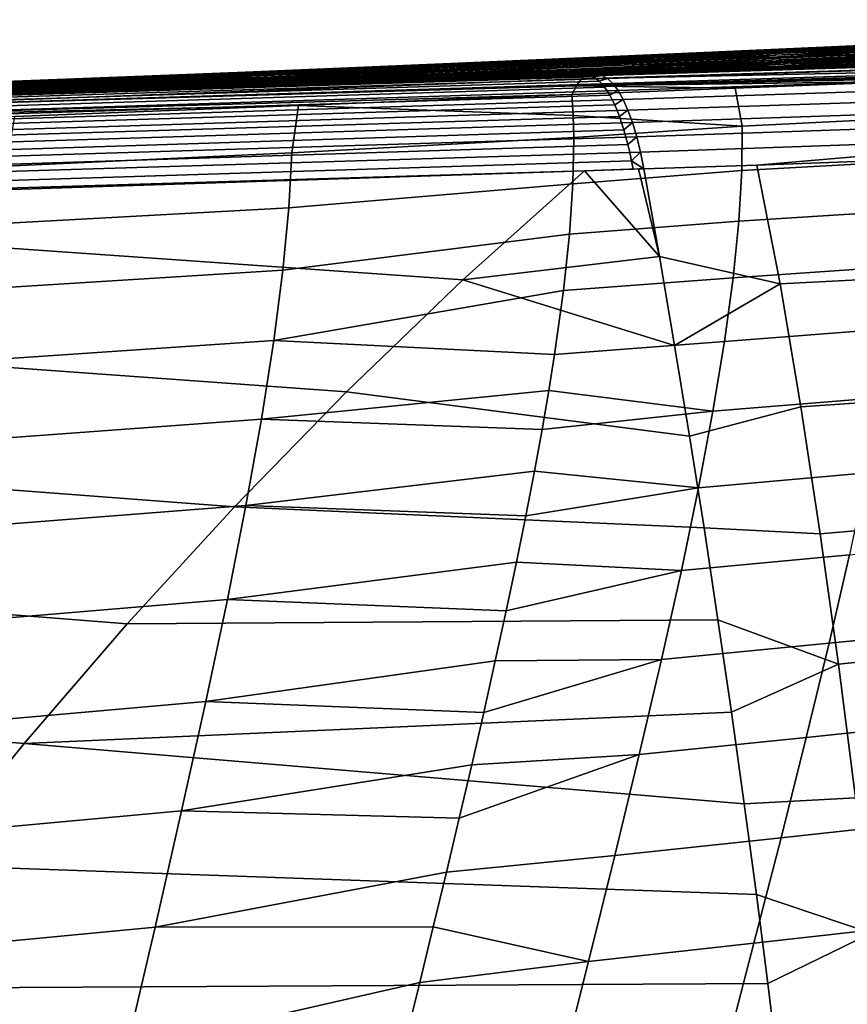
# Model space of a CAD drawing. Header units: metres. Extents: x -365 to 28, y -28 to 28.
# Tile 167 of 256: x -44.5 to -40.17, y 16.65 to 21.8. Entities that reach past the tile are written whole.
import ezdxf

# ---------------------------------------------------------------- set-up
doc = ezdxf.new("R2010")
doc.units = ezdxf.units.M
doc.layers.add('solid_24_501_103_XXX', color=7, linetype='CONTINUOUS')

msp = doc.modelspace()

# ---------------------------------------------------------------- linework, layer by layer
at = {"layer": 'solid_24_501_103_XXX'}
for points in [[(-37.945389, 21.754854, 81.061844), (-40.696732, 21.633905, 81.930153), (-40.454063, 21.646767, 82.268456), (-37.72049, 21.770609, 81.407784)], [(-37.72049, 21.770609, 81.407784), (-40.454063, 21.646767, 82.268456), (-40.20385, 21.658726, 82.598961), (-37.489162, 21.785065, 81.747131)], [(-37.489162, 21.785065, 81.747131), (-40.20385, 21.658726, 82.598961), (-39.947369, 21.66975, 82.922035), (-37.25259, 21.798191, 82.080116)], [(-38.568962, 21.700302, 79.979652), (-41.366043, 21.590427, 80.862152), (-41.15416, 21.605677, 81.227585), (-38.370991, 21.719637, 80.348198)], [(-38.872311, 21.704891, 84.153763), (-41.173306, 21.590488, 85.233444), (-40.859306, 21.597651, 85.516319), (-38.589828, 21.712038, 84.452057)], [(-38.370991, 21.719637, 80.348198), (-41.15416, 21.605677, 81.227585), (-40.930534, 21.620193, 81.583443), (-38.162632, 21.737846, 80.708839)], [(-38.162632, 21.737846, 80.708839), (-40.930534, 21.620193, 81.583443), (-40.696732, 21.633905, 81.930153), (-37.945389, 21.754854, 81.061844)], [(-38.589828, 21.712038, 84.452057), (-40.859306, 21.597651, 85.516319), (-40.537918, 21.604731, 85.797607), (-38.30109, 21.718809, 84.74826)], [(-38.30109, 21.718809, 84.74826), (-40.537918, 21.604731, 85.797607), (-40.209885, 21.611776, 86.077728), (-38.005783, 21.72534, 85.043175)], [(-38.005783, 21.72534, 85.043175), (-40.209885, 21.611776, 86.077728), (-39.876987, 21.618788, 86.356705), (-37.704571, 21.731709, 85.337181)], [(-40.20385, 21.658726, 82.598961), (-42.92046, 21.54026, 83.448463), (-42.644077, 21.549952, 83.762115), (-39.947369, 21.66975, 82.922035)], [(-39.947369, 21.66975, 82.922035), (-42.644077, 21.549952, 83.762115), (-42.361748, 21.559031, 84.067719), (-39.685875, 21.679802, 83.237991)], [(-39.685875, 21.679802, 83.237991), (-42.361748, 21.559031, 84.067719), (-42.074043, 21.567518, 84.366226), (-39.419926, 21.688913, 83.547661)], [(-39.419926, 21.688913, 83.547661), (-42.074043, 21.567518, 84.366226), (-41.780342, 21.575521, 84.659302), (-39.148891, 21.697227, 83.85257)], [(-39.148891, 21.697227, 83.85257), (-41.780342, 21.575521, 84.659302), (-41.480209, 21.583145, 84.948067), (-38.872311, 21.704891, 84.153763)], [(-38.923946, 21.659016, 79.222656), (-41.744202, 21.558386, 80.106682), (-41.563438, 21.574612, 80.488266), (-38.753918, 21.680037, 79.604286)], [(-41.565754, 21.488689, 78.869766), (-41.539211, 21.516209, 78.959671), (-36.437111, 21.674408, 77.377258), (-36.462391, 21.647163, 77.292892)], [(-38.753918, 21.680037, 79.604286), (-41.563438, 21.574612, 80.488266), (-41.366043, 21.590427, 80.862152), (-38.568962, 21.700302, 79.979652)], [(-41.539211, 21.516209, 78.959671), (-41.511745, 21.534454, 79.051628), (-36.410957, 21.69343, 77.463593), (-36.437111, 21.674408, 77.377258)], [(-41.511745, 21.534454, 79.051628), (-41.483616, 21.543245, 79.144783), (-36.384163, 21.704067, 77.551155), (-36.410957, 21.69343, 77.463593)], [(-39.20829, 21.615467, 78.437836), (-36.384163, 21.704067, 77.551155), (-41.483616, 21.543245, 79.144783)], [(-38.872311, 21.704891, 84.153763), (-41.480209, 21.583145, 84.948067), (-41.173306, 21.590488, 85.233444)], [(-38.20253, 21.653242, 87.734062), (-40.187286, 21.564045, 88.652336), (-39.837696, 21.572191, 88.911674), (-37.875656, 21.660086, 88.007278)], [(-41.15416, 21.605677, 81.227585), (-43.939159, 21.496231, 82.102837), (-43.700298, 21.507936, 82.454315), (-40.930534, 21.620193, 81.583443)], [(-40.930534, 21.620193, 81.583443), (-43.700298, 21.507936, 82.454315), (-43.449955, 21.519209, 82.795174), (-40.696732, 21.633905, 81.930153)], [(-40.696732, 21.633905, 81.930153), (-43.449955, 21.519209, 82.795174), (-43.189541, 21.529999, 83.126305), (-40.454063, 21.646767, 82.268456)], [(-40.454063, 21.646767, 82.268456), (-43.189541, 21.529999, 83.126305), (-42.92046, 21.54026, 83.448463), (-40.20385, 21.658726, 82.598961)], [(-38.21714, 21.606554, 92.710136), (-42.99255, 21.467546, 94.276855), (-42.889473, 21.470598, 94.382942), (-37.974815, 21.61438, 92.990654)], [(-37.974815, 21.61438, 92.990654), (-42.889473, 21.470598, 94.382942), (-42.790367, 21.47353, 94.488594)], [(-37.974815, 21.61438, 92.990654), (-42.790367, 21.47353, 94.488594), (-42.709896, 21.475906, 94.577225), (-37.75634, 21.621559, 93.263153)], [(-40.537918, 21.604731, 85.797607), (-42.716667, 21.506182, 86.821304), (-42.356289, 21.514482, 87.086662), (-40.209885, 21.611776, 86.077728)], [(-37.75634, 21.621559, 93.263153), (-42.709896, 21.475906, 94.577225), (-42.694778, 21.476353, 94.594177)], [(-37.75634, 21.621559, 93.263153), (-42.694778, 21.476353, 94.594177), (-42.602783, 21.479069, 94.699493)], [(-37.75634, 21.621559, 93.263153), (-42.602783, 21.479069, 94.699493), (-42.514229, 21.481678, 94.804642)], [(-37.75634, 21.621559, 93.263153), (-42.514229, 21.481678, 94.804642), (-42.428871, 21.48419, 94.909828), (-37.558411, 21.628174, 93.5298)], [(-37.558411, 21.628174, 93.5298), (-42.428871, 21.48419, 94.909828), (-42.346813, 21.486601, 95.014793)], [(-40.209885, 21.611776, 86.077728), (-42.356289, 21.514482, 87.086662), (-41.992466, 21.522812, 87.350647), (-39.876987, 21.618788, 86.356705)], [(-37.558411, 21.628174, 93.5298), (-42.346813, 21.486601, 95.014793), (-42.267883, 21.488918, 95.119621), (-37.378719, 21.634275, 93.791946)], [(-37.378719, 21.634275, 93.791946), (-42.267883, 21.488918, 95.119621), (-42.191917, 21.491144, 95.224472)], [(-37.378719, 21.634275, 93.791946), (-42.191917, 21.491144, 95.224472), (-42.119003, 21.493277, 95.329102)], [(-37.378719, 21.634275, 93.791946), (-42.119003, 21.493277, 95.329102), (-42.049, 21.495319, 95.433594), (-37.215614, 21.639906, 94.050232)], [(-41.483616, 21.543245, 79.144783), (-42.063526, 21.524801, 79.324371), (-41.907337, 21.541857, 79.717194), (-39.07811, 21.637365, 78.834511)], [(-37.215614, 21.639906, 94.050232), (-42.049, 21.495319, 95.433594), (-41.981815, 21.497276, 95.538017)], [(-39.876987, 21.618788, 86.356705), (-41.992466, 21.522812, 87.350647), (-41.627201, 21.531141, 87.613274), (-39.541058, 21.625761, 86.634499)], [(-37.215614, 21.639906, 94.050232), (-41.981815, 21.497276, 95.538017), (-41.917503, 21.499146, 95.642189), (-37.067669, 21.645094, 94.305481)], [(-37.067669, 21.645094, 94.305481), (-41.917503, 21.499146, 95.642189), (-41.85593, 21.500931, 95.746216)], [(-39.07811, 21.637365, 78.834511), (-41.907337, 21.541857, 79.717194), (-41.744202, 21.558386, 80.106682), (-38.923946, 21.659016, 79.222656)], [(-37.067669, 21.645094, 94.305481), (-41.85593, 21.500931, 95.746216), (-41.797024, 21.502636, 95.850151)], [(-37.067669, 21.645094, 94.305481), (-41.797024, 21.502636, 95.850151), (-41.740822, 21.504257, 95.953842), (-36.933517, 21.649878, 94.559021)], [(-36.933517, 21.649878, 94.559021), (-41.740822, 21.504257, 95.953842), (-41.687222, 21.505798, 96.057419)], [(-36.933517, 21.649878, 94.559021), (-41.687222, 21.505798, 96.057419), (-41.636124, 21.507263, 96.160965), (-36.812202, 21.654282, 94.812119)], [(-39.096447, 21.585556, 95.697479), (-36.812202, 21.654282, 94.812119), (-41.636124, 21.507263, 96.160965), (-41.587498, 21.508652, 96.264404)], [(-39.541058, 21.625761, 86.634499), (-41.627201, 21.531141, 87.613274), (-41.262489, 21.539442, 87.874535), (-39.203922, 21.632694, 86.911102)], [(-36.462391, 21.647163, 77.292892), (-36.486652, 21.61183, 77.211014), (-37.25449, 21.580849, 77.433327), (-41.565754, 21.488689, 78.869766)], [(-39.07811, 21.637365, 78.834511), (-39.20829, 21.615467, 78.437836), (-41.483616, 21.543245, 79.144783)], [(-39.203922, 21.632694, 86.911102), (-41.262489, 21.539442, 87.874535), (-40.900265, 21.547689, 88.134468), (-38.867413, 21.63958, 87.186493)], [(-38.867413, 21.63958, 87.186493), (-40.900265, 21.547689, 88.134468), (-40.541668, 21.555885, 88.393501), (-38.533283, 21.646421, 87.460678)], [(-38.533283, 21.646421, 87.460678), (-40.541668, 21.555885, 88.393501), (-40.187286, 21.564045, 88.652336), (-38.20253, 21.653242, 87.734062)], [(-38.497665, 21.605013, 89.963425), (-40.36937, 21.54261, 90.769234), (-40.128185, 21.549337, 90.955475), (-38.178036, 21.613422, 90.233742)], [(-42.644077, 21.549952, 83.762115), (-45.342804, 21.439688, 84.601387), (-45.039577, 21.448505, 84.89711), (-42.361748, 21.559031, 84.067719)], [(-42.361748, 21.559031, 84.067719), (-45.039577, 21.448505, 84.89711), (-44.730061, 21.457037, 85.184944), (-42.074043, 21.567518, 84.366226)], [(-39.901398, 21.555744, 91.135933), (-45.021652, 21.407093, 92.681595), (-44.827984, 21.412882, 92.806641), (-39.687393, 21.561872, 91.311462)], [(-39.687393, 21.561872, 91.311462), (-44.827984, 21.412882, 92.806641), (-44.64357, 21.41839, 92.929565), (-39.486359, 21.567707, 91.481415)], [(-41.907337, 21.541857, 79.717194), (-44.738132, 21.447102, 80.594299), (-44.566113, 21.459482, 80.985474), (-41.744202, 21.558386, 80.106682)], [(-42.074043, 21.567518, 84.366226), (-44.730061, 21.457037, 85.184944), (-44.413635, 21.465361, 85.46666), (-41.780342, 21.575521, 84.659302)], [(-39.486359, 21.567707, 91.481415), (-44.64357, 21.41839, 92.929565), (-44.576874, 21.420382, 92.975021)], [(-39.486359, 21.567707, 91.481415), (-44.576874, 21.420382, 92.975021), (-44.467804, 21.423639, 93.050552), (-39.29652, 21.573294, 91.64679)], [(-41.744202, 21.558386, 80.106682), (-44.566113, 21.459482, 80.985474), (-44.374683, 21.471863, 81.367363), (-41.563438, 21.574612, 80.488266)], [(-39.29652, 21.573294, 91.64679), (-44.467804, 21.423639, 93.050552), (-44.300831, 21.428623, 93.169212)], [(-41.780342, 21.575521, 84.659302), (-44.413635, 21.465361, 85.46666), (-44.089886, 21.473545, 85.743477), (-41.480209, 21.583145, 84.948067)], [(-41.563438, 21.574612, 80.488266), (-44.374683, 21.471863, 81.367363), (-44.164913, 21.484159, 81.740135), (-41.366043, 21.590427, 80.862152)], [(-39.29652, 21.573294, 91.64679), (-44.300831, 21.428623, 93.169212), (-44.141499, 21.433376, 93.286148), (-39.116234, 21.578672, 91.808617)], [(-41.366043, 21.590427, 80.862152), (-44.164913, 21.484159, 81.740135), (-43.939159, 21.496231, 82.102837), (-41.15416, 21.605677, 81.227585)], [(-39.116234, 21.578672, 91.808617), (-44.141499, 21.433376, 93.286148), (-43.98946, 21.43791, 93.401436), (-38.946228, 21.583809, 91.966019)], [(-41.480209, 21.583145, 84.948067), (-44.089886, 21.473545, 85.743477), (-43.758495, 21.481659, 86.016403)], [(-38.946228, 21.583809, 91.966019), (-43.98946, 21.43791, 93.401436), (-43.844913, 21.442217, 93.514725), (-38.784874, 21.588741, 92.12027)], [(-38.784874, 21.588741, 92.12027), (-43.844913, 21.442217, 93.514725), (-43.706623, 21.446337, 93.626785), (-38.631409, 21.593487, 92.271919)], [(-41.480209, 21.583145, 84.948067), (-43.758495, 21.481659, 86.016403), (-43.419155, 21.489765, 86.286438), (-41.173306, 21.590488, 85.233444)], [(-38.631409, 21.593487, 92.271919), (-43.706623, 21.446337, 93.626785), (-43.574398, 21.450272, 93.737625)], [(-38.631409, 21.593487, 92.271919), (-43.574398, 21.450272, 93.737625), (-43.448246, 21.454023, 93.847031), (-38.486195, 21.598022, 92.420364)], [(-38.486195, 21.598022, 92.420364), (-43.448246, 21.454023, 93.847031), (-43.327114, 21.457623, 93.955688)], [(-41.173306, 21.590488, 85.233444), (-43.419155, 21.489765, 86.286438), (-43.071606, 21.497934, 86.554573), (-40.859306, 21.597651, 85.516319)], [(-38.486195, 21.598022, 92.420364), (-43.327114, 21.457623, 93.955688), (-43.210999, 21.461069, 94.063446), (-38.21714, 21.606554, 92.710136)], [(-38.21714, 21.606554, 92.710136), (-43.210999, 21.461069, 94.063446), (-43.099747, 21.464369, 94.170296)], [(-38.21714, 21.606554, 92.710136), (-43.099747, 21.464369, 94.170296), (-42.99255, 21.467546, 94.276855)], [(-40.859306, 21.597651, 85.516319), (-43.071606, 21.497934, 86.554573), (-42.716667, 21.506182, 86.821304), (-40.537918, 21.604731, 85.797607)], [(-40.541668, 21.555885, 88.393501), (-42.483368, 21.486212, 89.304863), (-42.139885, 21.495167, 89.528572), (-40.187286, 21.564045, 88.652336)], [(-40.187286, 21.564045, 88.652336), (-42.139885, 21.495167, 89.528572), (-41.809719, 21.503828, 89.747475), (-39.837696, 21.572191, 88.911674)], [(-39.837696, 21.572191, 88.911674), (-41.809719, 21.503828, 89.747475), (-41.491261, 21.512245, 89.962952), (-39.493465, 21.580341, 89.171989)], [(-41.591118, 21.45216, 78.782784), (-37.25449, 21.580849, 77.433327), (-38.129036, 21.545538, 77.686478)], [(-41.591118, 21.45216, 78.782784), (-41.565754, 21.488689, 78.869766), (-37.25449, 21.580849, 77.433327)], [(-41.485443, 21.511709, 96.352188), (-39.096447, 21.585556, 95.697479), (-41.587498, 21.508652, 96.264404)], [(-39.493465, 21.580341, 89.171989), (-41.491261, 21.512245, 89.962952), (-41.187435, 21.520346, 90.173225), (-39.155159, 21.588511, 89.433662)], [(-39.070267, 21.581015, 95.797394), (-39.096447, 21.585556, 95.697479), (-41.485443, 21.511709, 96.352188), (-41.457294, 21.506998, 96.452789)], [(-39.043362, 21.56588, 95.895973), (-39.070267, 21.581015, 95.797394), (-41.457294, 21.506998, 96.452789), (-41.429115, 21.491407, 96.552284)], [(-39.016705, 21.540287, 95.992432), (-39.043362, 21.56588, 95.895973), (-41.429115, 21.491407, 96.552284), (-41.401215, 21.465109, 96.649574)], [(-39.155159, 21.588511, 89.433662), (-41.187435, 21.520346, 90.173225), (-40.899769, 21.52809, 90.377304), (-38.823254, 21.596724, 89.697144)], [(-38.823254, 21.596724, 89.697144), (-40.899769, 21.52809, 90.377304), (-40.626663, 21.535524, 90.576317), (-38.497665, 21.605013, 89.963425)], [(-38.497665, 21.605013, 89.963425), (-40.626663, 21.535524, 90.576317), (-40.36937, 21.54261, 90.769234)], [(-41.528179, 21.508947, 96.418365), (-41.541286, 21.509966, 96.367722), (-49.49369, 21.261629, 98.581429), (-70.666183, 20.596153, 104.567757)], [(-70.666183, 20.596153, 104.567757), (-41.51408, 21.505224, 96.468605), (-41.528179, 21.508947, 96.418365)], [(-49.49369, 21.261629, 98.581429), (-41.541286, 21.509966, 96.367722), (-42.694778, 21.476353, 94.594177), (-42.709896, 21.475906, 94.577225)], [(-41.809719, 21.503828, 89.747475), (-47.301819, 21.338896, 91.42337), (-47.04501, 21.346577, 91.551262), (-41.491261, 21.512245, 89.962952)], [(-41.491261, 21.512245, 89.962952), (-47.04501, 21.346577, 91.551262), (-46.991936, 21.348164, 91.577988)], [(-41.491261, 21.512245, 89.962952), (-46.991936, 21.348164, 91.577988), (-46.697094, 21.356983, 91.728546), (-41.187435, 21.520346, 90.173225)], [(-43.939159, 21.496231, 82.102837), (-46.726269, 21.392178, 82.97493), (-46.472183, 21.401981, 83.322487), (-43.700298, 21.507936, 82.454315)], [(-41.187435, 21.520346, 90.173225), (-46.697094, 21.356983, 91.728546), (-46.417782, 21.365339, 91.874825)], [(-43.700298, 21.507936, 82.454315), (-46.472183, 21.401981, 83.322487), (-46.205296, 21.411682, 83.657959), (-43.449955, 21.519209, 82.795174)], [(-41.187435, 21.520346, 90.173225), (-46.417782, 21.365339, 91.874825), (-46.153618, 21.373241, 92.017029), (-40.899769, 21.52809, 90.377304)], [(-43.449955, 21.519209, 82.795174), (-46.205296, 21.411682, 83.657959), (-45.927116, 21.421234, 83.982391), (-43.189541, 21.529999, 83.126305)], [(-40.899769, 21.52809, 90.377304), (-46.153618, 21.373241, 92.017029), (-45.903145, 21.380735, 92.155785), (-40.626663, 21.535524, 90.576317)], [(-46.122887, 21.319637, 80.189644), (-46.098141, 21.352436, 80.27475), (-41.539211, 21.516209, 78.959671), (-41.565754, 21.488689, 78.869766)], [(-46.098141, 21.352436, 80.27475), (-46.072365, 21.376726, 80.362358), (-41.511745, 21.534454, 79.051628), (-41.539211, 21.516209, 78.959671)], [(-46.072365, 21.376726, 80.362358), (-46.045788, 21.392292, 80.451698), (-41.483616, 21.543245, 79.144783), (-41.511745, 21.534454, 79.051628)], [(-46.045788, 21.392292, 80.451698), (-42.063526, 21.524801, 79.324371), (-41.483616, 21.543245, 79.144783)], [(-46.045788, 21.392292, 80.451698), (-44.911198, 21.434172, 80.202545), (-42.063526, 21.524801, 79.324371)], [(-43.189541, 21.529999, 83.126305), (-45.927116, 21.421234, 83.982391), (-45.63913, 21.430584, 84.296669), (-42.92046, 21.54026, 83.448463)], [(-40.626663, 21.535524, 90.576317), (-45.903145, 21.380735, 92.155785), (-45.665176, 21.387852, 92.291534), (-40.36937, 21.54261, 90.769234)], [(-40.36937, 21.54261, 90.769234), (-45.665176, 21.387852, 92.291534), (-45.439777, 21.394594, 92.424065), (-40.128185, 21.549337, 90.955475)], [(-42.92046, 21.54026, 83.448463), (-45.63913, 21.430584, 84.296669), (-45.342804, 21.439688, 84.601387), (-42.644077, 21.549952, 83.762115)], [(-40.128185, 21.549337, 90.955475), (-45.439777, 21.394594, 92.424065), (-45.225632, 21.400997, 92.553947)], [(-43.071606, 21.497934, 86.554573), (-45.315483, 21.413078, 87.498505), (-44.984829, 21.421629, 87.714905), (-42.716667, 21.506182, 86.821304)], [(-40.128185, 21.549337, 90.955475), (-45.225632, 21.400997, 92.553947), (-45.021652, 21.407093, 92.681595), (-39.901398, 21.555744, 91.135933)], [(-42.716667, 21.506182, 86.821304), (-44.984829, 21.421629, 87.714905), (-44.640877, 21.430508, 87.93644), (-42.356289, 21.514482, 87.086662)], [(-42.063526, 21.524801, 79.324371), (-44.911198, 21.434172, 80.202545), (-44.738132, 21.447102, 80.594299), (-41.907337, 21.541857, 79.717194)], [(-42.356289, 21.514482, 87.086662), (-44.640877, 21.430508, 87.93644), (-44.284691, 21.439692, 88.163132), (-41.992466, 21.522812, 87.350647)], [(-41.992466, 21.522812, 87.350647), (-44.284691, 21.439692, 88.163132), (-43.923428, 21.449001, 88.391335), (-41.627201, 21.531141, 87.613274)], [(-41.627201, 21.531141, 87.613274), (-43.923428, 21.449001, 88.391335), (-43.558952, 21.458395, 88.620895), (-41.262489, 21.539442, 87.874535)], [(-41.262489, 21.539442, 87.874535), (-43.558952, 21.458395, 88.620895), (-43.193901, 21.467813, 88.851257), (-40.900265, 21.547689, 88.134468)], [(-40.900265, 21.547689, 88.134468), (-43.193901, 21.467813, 88.851257), (-42.835709, 21.477072, 89.078728), (-40.541668, 21.555885, 88.393501)], [(-40.541668, 21.555885, 88.393501), (-42.835709, 21.477072, 89.078728), (-42.483368, 21.486212, 89.304863)], [(-41.541286, 21.509966, 96.367722), (-42.602783, 21.479069, 94.699493), (-42.694778, 21.476353, 94.594177)], [(-41.541286, 21.509966, 96.367722), (-42.514229, 21.481678, 94.804642), (-42.602783, 21.479069, 94.699493)], [(-41.541286, 21.509966, 96.367722), (-42.428871, 21.48419, 94.909828), (-42.514229, 21.481678, 94.804642)], [(-41.541286, 21.509966, 96.367722), (-42.346813, 21.486601, 95.014793), (-42.428871, 21.48419, 94.909828)], [(-41.541286, 21.509966, 96.367722), (-42.267883, 21.488918, 95.119621), (-42.346813, 21.486601, 95.014793)], [(-41.541286, 21.509966, 96.367722), (-42.191917, 21.491144, 95.224472), (-42.267883, 21.488918, 95.119621)], [(-41.541286, 21.509966, 96.367722), (-42.119003, 21.493277, 95.329102), (-42.191917, 21.491144, 95.224472)], [(-41.541286, 21.509966, 96.367722), (-42.049, 21.495319, 95.433594), (-42.119003, 21.493277, 95.329102)], [(-41.541286, 21.509966, 96.367722), (-41.981815, 21.497276, 95.538017), (-42.049, 21.495319, 95.433594)], [(-41.541286, 21.509966, 96.367722), (-41.917503, 21.499146, 95.642189), (-41.981815, 21.497276, 95.538017)], [(-41.541286, 21.509966, 96.367722), (-41.85593, 21.500931, 95.746216), (-41.917503, 21.499146, 95.642189)], [(-41.541286, 21.509966, 96.367722), (-41.797024, 21.502636, 95.850151), (-41.85593, 21.500931, 95.746216)], [(-41.541286, 21.509966, 96.367722), (-41.740822, 21.504257, 95.953842), (-41.797024, 21.502636, 95.850151)], [(-41.541286, 21.509966, 96.367722), (-41.687222, 21.505798, 96.057419), (-41.740822, 21.504257, 95.953842)], [(-41.541286, 21.509966, 96.367722), (-41.636124, 21.507263, 96.160965), (-41.687222, 21.505798, 96.057419)], [(-41.541286, 21.509966, 96.367722), (-41.587498, 21.508652, 96.264404), (-41.636124, 21.507263, 96.160965)], [(-41.591118, 21.45216, 78.782784), (-38.129036, 21.545538, 77.686478), (-38.992622, 21.510925, 77.936905)], [(-41.591118, 21.45216, 78.782784), (-38.992622, 21.510925, 77.936905), (-39.123875, 21.505693, 77.975014)], [(-41.591118, 21.45216, 78.782784), (-39.123875, 21.505693, 77.975014), (-39.885082, 21.475405, 78.196121)], [(-41.514263, 21.510811, 96.360199), (-41.485443, 21.511709, 96.352188), (-41.587498, 21.508652, 96.264404)], [(-41.514263, 21.510811, 96.360199), (-41.587498, 21.508652, 96.264404), (-41.541286, 21.509966, 96.367722)], [(-41.528179, 21.508947, 96.418365), (-41.514263, 21.510811, 96.360199), (-41.541286, 21.509966, 96.367722)], [(-41.528179, 21.508947, 96.418365), (-41.485443, 21.511709, 96.352188), (-41.514263, 21.510811, 96.360199)], [(-41.528179, 21.508947, 96.418365), (-41.51408, 21.505224, 96.468605), (-41.457294, 21.506998, 96.452789), (-41.485443, 21.511709, 96.352188)], [(-41.51408, 21.505224, 96.468605), (-41.499969, 21.498781, 96.518562), (-41.457294, 21.506998, 96.452789)], [(-41.499969, 21.498781, 96.518562), (-41.485897, 21.489632, 96.5681), (-41.429115, 21.491407, 96.552284), (-41.457294, 21.506998, 96.452789)], [(-38.990578, 21.504513, 96.085747), (-39.016705, 21.540287, 95.992432), (-41.401215, 21.465109, 96.649574), (-41.373898, 21.428387, 96.743607)], [(-70.666183, 20.596153, 104.567757), (-70.641647, 20.584284, 104.65464), (-41.499969, 21.498781, 96.518562), (-41.51408, 21.505224, 96.468605)], [(-70.641647, 20.584284, 104.65464), (-41.485897, 21.489632, 96.5681), (-41.499969, 21.498781, 96.518562)], [(-70.641647, 20.584284, 104.65464), (-70.617264, 20.564255, 104.740051), (-41.471889, 21.477804, 96.617096), (-41.485897, 21.489632, 96.5681)], [(-70.617264, 20.564255, 104.740051), (-41.457989, 21.463327, 96.665405), (-41.471889, 21.477804, 96.617096)], [(-70.617264, 20.564255, 104.740051), (-70.593239, 20.536232, 104.823288), (-41.444237, 21.446245, 96.712898), (-41.457989, 21.463327, 96.665405)], [(-44.576874, 21.420382, 92.975021), (-51.112797, 21.214247, 96.952301), (-49.49369, 21.261629, 98.581429), (-42.709896, 21.475906, 94.577225)], [(-43.923428, 21.449001, 88.391335), (-49.79211, 21.264536, 90.258461), (-49.420971, 21.275599, 90.428009), (-43.558952, 21.458395, 88.620895)], [(-43.558952, 21.458395, 88.620895), (-49.420971, 21.275599, 90.428009), (-49.049831, 21.286669, 90.597855), (-43.193901, 21.467813, 88.851257)], [(-43.193901, 21.467813, 88.851257), (-49.049831, 21.286669, 90.597855), (-48.680996, 21.297678, 90.767609), (-42.835709, 21.477072, 89.078728)], [(-42.835709, 21.477072, 89.078728), (-48.680996, 21.297678, 90.767609), (-48.321178, 21.308426, 90.934799)], [(-42.835709, 21.477072, 89.078728), (-48.321178, 21.308426, 90.934799), (-47.969177, 21.318945, 91.100601), (-42.483368, 21.486212, 89.304863)], [(-42.483368, 21.486212, 89.304863), (-47.969177, 21.318945, 91.100601), (-47.627384, 21.329161, 91.264343), (-42.139885, 21.495167, 89.528572)], [(-42.139885, 21.495167, 89.528572), (-47.627384, 21.329161, 91.264343), (-47.301819, 21.338896, 91.42337), (-41.809719, 21.503828, 89.747475)], [(-44.566113, 21.459482, 80.985474), (-47.389893, 21.363031, 81.85984), (-47.187912, 21.37258, 82.242462), (-44.374683, 21.471863, 81.367363)], [(-44.730061, 21.457037, 85.184944), (-47.213776, 21.363106, 86.133293), (-46.985229, 21.369287, 86.31311), (-44.413635, 21.465361, 85.46666)], [(-44.374683, 21.471863, 81.367363), (-47.187912, 21.37258, 82.242462), (-46.965843, 21.382336, 82.614532), (-44.164913, 21.484159, 81.740135)], [(-44.413635, 21.465361, 85.46666), (-46.985229, 21.369287, 86.31311), (-46.743488, 21.375751, 86.497704)], [(-44.164913, 21.484159, 81.740135), (-46.965843, 21.382336, 82.614532), (-46.726269, 21.392178, 82.97493), (-43.939159, 21.496231, 82.102837)], [(-44.413635, 21.465361, 85.46666), (-46.743488, 21.375751, 86.497704), (-46.487919, 21.382519, 86.68721), (-44.089886, 21.473545, 85.743477)], [(-44.089886, 21.473545, 85.743477), (-46.487919, 21.382519, 86.68721), (-46.217789, 21.389616, 86.881874), (-43.758495, 21.481659, 86.016403)], [(-43.758495, 21.481659, 86.016403), (-46.217789, 21.389616, 86.881874), (-45.932648, 21.397058, 87.081802), (-43.419155, 21.489765, 86.286438)], [(-46.122887, 21.319637, 80.189644), (-41.565754, 21.488689, 78.869766), (-41.591118, 21.45216, 78.782784)], [(-43.419155, 21.489765, 86.286438), (-45.932648, 21.397058, 87.081802), (-45.632008, 21.404875, 87.287224)], [(-43.419155, 21.489765, 86.286438), (-45.632008, 21.404875, 87.287224), (-45.315483, 21.413078, 87.498505), (-43.071606, 21.497934, 86.554573)], [(-44.467804, 21.423639, 93.050552), (-44.576874, 21.420382, 92.975021), (-42.709896, 21.475906, 94.577225)], [(-44.300831, 21.428623, 93.169212), (-44.467804, 21.423639, 93.050552), (-42.709896, 21.475906, 94.577225)], [(-44.141499, 21.433376, 93.286148), (-44.300831, 21.428623, 93.169212), (-42.709896, 21.475906, 94.577225)], [(-43.98946, 21.43791, 93.401436), (-44.141499, 21.433376, 93.286148), (-42.709896, 21.475906, 94.577225)], [(-43.844913, 21.442217, 93.514725), (-43.98946, 21.43791, 93.401436), (-42.709896, 21.475906, 94.577225)], [(-43.706623, 21.446337, 93.626785), (-43.844913, 21.442217, 93.514725), (-42.709896, 21.475906, 94.577225)], [(-43.574398, 21.450272, 93.737625), (-43.706623, 21.446337, 93.626785), (-42.709896, 21.475906, 94.577225)], [(-43.448246, 21.454023, 93.847031), (-43.574398, 21.450272, 93.737625), (-42.709896, 21.475906, 94.577225)], [(-43.327114, 21.457623, 93.955688), (-43.448246, 21.454023, 93.847031), (-42.709896, 21.475906, 94.577225)], [(-43.210999, 21.461069, 94.063446), (-43.327114, 21.457623, 93.955688), (-42.709896, 21.475906, 94.577225)], [(-43.099747, 21.464369, 94.170296), (-43.210999, 21.461069, 94.063446), (-42.709896, 21.475906, 94.577225)], [(-42.99255, 21.467546, 94.276855), (-43.099747, 21.464369, 94.170296), (-42.709896, 21.475906, 94.577225)], [(-42.889473, 21.470598, 94.382942), (-42.99255, 21.467546, 94.276855), (-42.709896, 21.475906, 94.577225)], [(-42.790367, 21.47353, 94.488594), (-42.889473, 21.470598, 94.382942), (-42.709896, 21.475906, 94.577225)], [(-41.591118, 21.45216, 78.782784), (-39.885082, 21.475405, 78.196121), (-40.761578, 21.440609, 78.450882)], [(-41.485897, 21.489632, 96.5681), (-41.471889, 21.477804, 96.617096), (-41.429115, 21.491407, 96.552284)], [(-41.471889, 21.477804, 96.617096), (-41.457989, 21.463327, 96.665405), (-41.401215, 21.465109, 96.649574), (-41.429115, 21.491407, 96.552284)], [(-41.457989, 21.463327, 96.665405), (-41.444237, 21.446245, 96.712898), (-41.401215, 21.465109, 96.649574)], [(-41.444237, 21.446245, 96.712898), (-41.430668, 21.4266, 96.759438), (-41.373898, 21.428387, 96.743607), (-41.401215, 21.465109, 96.649574)], [(-38.965263, 21.458939, 96.174919), (-38.990578, 21.504513, 96.085747), (-41.373898, 21.428387, 96.743607), (-41.347462, 21.381647, 96.833344)], [(-38.941029, 21.404051, 96.259003), (-38.965263, 21.458939, 96.174919), (-41.347462, 21.381647, 96.833344), (-41.322197, 21.325397, 96.917801)], [(-39.885082, 21.475405, 78.196121), (-39.847252, 21.284554, 77.815521), (-40.725227, 21.242615, 78.069939), (-40.761578, 21.440609, 78.450882)], [(-70.593239, 20.536232, 104.823288), (-70.569763, 20.50045, 104.903664), (-41.430668, 21.4266, 96.759438), (-41.444237, 21.446245, 96.712898)], [(-70.569763, 20.50045, 104.903664), (-41.41732, 21.404449, 96.804909), (-41.430668, 21.4266, 96.759438)], [(-70.569763, 20.50045, 104.903664), (-70.547035, 20.457203, 104.980499), (-41.404228, 21.379852, 96.849182), (-41.41732, 21.404449, 96.804909)], [(-44.640877, 21.430508, 87.93644), (-50.529285, 21.242592, 89.919785), (-50.163288, 21.253483, 90.088493), (-44.284691, 21.439692, 88.163132)], [(-44.284691, 21.439692, 88.163132), (-50.163288, 21.253483, 90.088493), (-49.84898, 21.262842, 90.232468), (-43.923428, 21.449001, 88.391335)], [(-43.923428, 21.449001, 88.391335), (-49.84898, 21.262842, 90.232468), (-49.79211, 21.264536, 90.258461)], [(-46.122887, 21.319637, 80.189644), (-41.591118, 21.45216, 78.782784), (-41.615116, 21.406864, 78.699379), (-46.146381, 21.278625, 80.107811)], [(-46.146381, 21.278625, 80.107811), (-41.615116, 21.406864, 78.699379), (-43.044945, 21.350632, 79.11644)], [(-41.615116, 21.406864, 78.699379), (-41.607853, 21.297453, 78.499229), (-43.044945, 21.350632, 79.11644)], [(-41.591118, 21.45216, 78.782784), (-40.761578, 21.440609, 78.450882), (-41.615116, 21.406864, 78.699379)], [(-40.761578, 21.440609, 78.450882), (-40.725227, 21.242615, 78.069939), (-41.607853, 21.297453, 78.499229), (-41.615116, 21.406864, 78.699379)], [(-41.430668, 21.4266, 96.759438), (-41.41732, 21.404449, 96.804909), (-41.373898, 21.428387, 96.743607)], [(-41.41732, 21.404449, 96.804909), (-41.404228, 21.379852, 96.849182), (-41.347462, 21.381647, 96.833344), (-41.373898, 21.428387, 96.743607)], [(-38.918133, 21.340433, 96.33709), (-38.941029, 21.404051, 96.259003), (-41.322197, 21.325397, 96.917801), (-41.298378, 21.260256, 96.996071)], [(-70.547035, 20.457203, 104.980499), (-41.391434, 21.352875, 96.892136), (-41.404228, 21.379852, 96.849182)], [(-70.547035, 20.457203, 104.980499), (-70.525253, 20.406851, 105.053177), (-41.378963, 21.323593, 96.933647), (-41.391434, 21.352875, 96.892136)], [(-41.404228, 21.379852, 96.849182), (-41.391434, 21.352875, 96.892136), (-41.347462, 21.381647, 96.833344)], [(-41.391434, 21.352875, 96.892136), (-41.378963, 21.323593, 96.933647), (-41.322197, 21.325397, 96.917801), (-41.347462, 21.381647, 96.833344)], [(-70.525253, 20.406851, 105.053177), (-41.366856, 21.292086, 96.973618), (-41.378963, 21.323593, 96.933647)], [(-46.146381, 21.278625, 80.107811), (-43.044945, 21.350632, 79.11644), (-44.527866, 21.292795, 79.549683)], [(-43.044945, 21.350632, 79.11644), (-43.079895, 21.102795, 78.705841), (-44.572609, 21.032146, 79.140785), (-44.527866, 21.292795, 79.549683)], [(-41.607853, 21.297453, 78.499229), (-41.604897, 21.182558, 78.292664), (-43.079895, 21.102795, 78.705841), (-43.044945, 21.350632, 79.11644)], [(-41.378963, 21.323593, 96.933647), (-41.366856, 21.292086, 96.973618), (-41.322197, 21.325397, 96.917801)], [(-41.366856, 21.292086, 96.973618), (-41.355141, 21.25844, 97.011917), (-41.298378, 21.260256, 96.996071), (-41.322197, 21.325397, 96.917801)], [(-38.896816, 21.268766, 96.408363), (-38.918133, 21.340433, 96.33709), (-41.298378, 21.260256, 96.996071), (-41.276268, 21.186932, 97.067276)], [(-70.525253, 20.406851, 105.053177), (-70.504585, 20.349812, 105.121078), (-41.355141, 21.25844, 97.011917), (-41.366856, 21.292086, 96.973618)], [(-70.504585, 20.349812, 105.121078), (-70.485207, 20.286558, 105.18364), (-41.343857, 21.222748, 97.048454), (-41.355141, 21.25844, 97.011917)], [(-40.725227, 21.242615, 78.069939), (-41.604897, 21.182558, 78.292664), (-41.607853, 21.297453, 78.499229)], [(-41.355141, 21.25844, 97.011917), (-41.343857, 21.222748, 97.048454), (-41.298378, 21.260256, 96.996071)], [(-41.343857, 21.222748, 97.048454), (-41.333031, 21.185104, 97.08313), (-41.276268, 21.186932, 97.067276), (-41.298378, 21.260256, 96.996071)], [(-38.877316, 21.189816, 96.472054), (-38.896816, 21.268766, 96.408363), (-41.276268, 21.186932, 97.067276), (-41.256111, 21.106232, 97.130653)], [(-39.847252, 21.284554, 77.815521), (-39.845882, 21.059351, 77.390701), (-40.725986, 21.010622, 77.64798), (-40.725227, 21.242615, 78.069939)], [(-70.485207, 20.286558, 105.18364), (-41.333031, 21.185104, 97.08313), (-41.343857, 21.222748, 97.048454)], [(-40.725227, 21.242615, 78.069939), (-40.725986, 21.010622, 77.64798), (-41.610081, 20.94066, 77.869431), (-41.604897, 21.182558, 78.292664)], [(-70.485207, 20.286558, 105.18364), (-70.467278, 20.217613, 105.240356), (-41.322693, 21.145617, 97.115845), (-41.333031, 21.185104, 97.08313)], [(-70.467278, 20.217613, 105.240356), (-41.31287, 21.104389, 97.146507), (-41.322693, 21.145617, 97.115845)], [(-41.604897, 21.182558, 78.292664), (-41.610081, 20.94066, 77.869431), (-43.095089, 20.815559, 78.233429), (-43.079895, 21.102795, 78.705841)], [(-41.333031, 21.185104, 97.08313), (-41.322693, 21.145617, 97.115845), (-41.276268, 21.186932, 97.067276)], [(-41.322693, 21.145617, 97.115845), (-41.31287, 21.104389, 97.146507), (-41.256111, 21.106232, 97.130653), (-41.276268, 21.186932, 97.067276)], [(-41.256111, 21.106232, 97.130653), (-41.238186, 21.019094, 97.18544), (-40.648987, 21.038679, 97.021378), (-38.877316, 21.189816, 96.472054)], [(-38.877316, 21.189816, 96.472054), (-40.648987, 21.038679, 97.021378), (-40.035641, 21.060104, 96.851242)], [(-70.467278, 20.217613, 105.240356), (-70.450951, 20.143551, 105.290749), (-41.303589, 21.061537, 97.175041), (-41.31287, 21.104389, 97.146507)], [(-43.079895, 21.102795, 78.705841), (-43.095089, 20.815559, 78.233429), (-44.596638, 20.733185, 78.675468), (-44.572609, 21.032146, 79.140785)], [(-41.31287, 21.104389, 97.146507), (-41.303589, 21.061537, 97.175041), (-41.256111, 21.106232, 97.130653)], [(-41.303589, 21.061537, 97.175041), (-41.238186, 21.019094, 97.18544), (-41.256111, 21.106232, 97.130653)], [(-41.303589, 21.061537, 97.175041), (-70.450951, 20.143551, 105.290749), (-41.549149, 21.008888, 97.272346), (-41.294903, 21.017242, 97.201279)], [(-41.303589, 21.061537, 97.175041), (-41.294903, 21.017242, 97.201279), (-41.238186, 21.019094, 97.18544)], [(-39.845882, 21.059351, 77.390701), (-39.859943, 20.801224, 76.922699), (-40.741459, 20.746162, 77.18544), (-40.725986, 21.010622, 77.64798)], [(-39.913967, 20.449348, 97.18718), (-40.035641, 21.060104, 96.851242), (-40.648987, 21.038679, 97.021378), (-40.525696, 20.417572, 97.360634)], [(-70.450951, 20.143551, 105.290749), (-47.552601, 20.813093, 98.94825), (-41.549149, 21.008888, 97.272346)], [(-42.185429, 20.438234, 97.777023), (-41.549149, 21.008888, 97.272346), (-47.552601, 20.813093, 98.94825)], [(-41.157322, 20.56068, 97.438988), (-41.549149, 21.008888, 97.272346), (-42.185429, 20.438234, 97.777023)], [(-40.725986, 21.010622, 77.64798), (-40.741459, 20.746162, 77.18544), (-41.628395, 20.676752, 77.425133), (-41.610081, 20.94066, 77.869431)], [(-41.266075, 21.018099, 97.193329), (-41.294903, 21.017242, 97.201279), (-41.549149, 21.008888, 97.272346)], [(-41.157322, 20.56068, 97.438988), (-41.266075, 21.018099, 97.193329), (-41.549149, 21.008888, 97.272346)], [(-41.238186, 21.019094, 97.18544), (-41.294903, 21.017242, 97.201279), (-41.266075, 21.018099, 97.193329)], [(-41.157322, 20.56068, 97.438988), (-41.238186, 21.019094, 97.18544), (-41.266075, 21.018099, 97.193329)], [(-40.525696, 20.417572, 97.360634), (-40.648987, 21.038679, 97.021378), (-41.238186, 21.019094, 97.18544), (-41.157322, 20.56068, 97.438988)], [(-41.610081, 20.94066, 77.869431), (-41.628395, 20.676752, 77.425133), (-43.1264, 20.488716, 77.719261), (-43.095089, 20.815559, 78.233429)], [(-42.794563, 19.85285, 98.270248), (-42.185429, 20.438234, 97.777023), (-47.552601, 20.813093, 98.94825), (-48.201138, 20.243887, 99.448166)], [(-43.095089, 20.815559, 78.233429), (-43.1264, 20.488716, 77.719261), (-44.63517, 20.395758, 78.172974), (-44.596638, 20.733185, 78.675468)], [(-39.859943, 20.801224, 76.922699), (-39.889568, 20.509642, 76.417381), (-40.771801, 20.448645, 76.68782), (-40.741459, 20.746162, 77.18544)], [(-40.741459, 20.746162, 77.18544), (-40.771801, 20.448645, 76.68782), (-41.65987, 20.383017, 76.951416), (-41.628395, 20.676752, 77.425133)], [(-41.628395, 20.676752, 77.425133), (-41.65987, 20.383017, 76.951416), (-43.174164, 20.121098, 77.169685), (-43.1264, 20.488716, 77.719261)], [(-41.078079, 20.09506, 97.68911), (-41.157322, 20.56068, 97.438988), (-42.185429, 20.438234, 97.777023)], [(-40.525696, 20.417572, 97.360634), (-41.157322, 20.56068, 97.438988), (-41.078079, 20.09506, 97.68911)], [(-43.1264, 20.488716, 77.719261), (-43.174164, 20.121098, 77.169685), (-44.688602, 20.018511, 77.638794), (-44.63517, 20.395758, 78.172974)], [(-39.889568, 20.509642, 76.417381), (-39.934937, 20.183968, 75.880577), (-40.817215, 20.11738, 76.160568), (-40.771801, 20.448645, 76.68782)], [(-41.000275, 19.622, 97.935768), (-41.078079, 20.09506, 97.68911), (-42.185429, 20.438234, 97.777023), (-42.794563, 19.85285, 98.270248)], [(-40.771801, 20.448645, 76.68782), (-40.817215, 20.11738, 76.160568), (-41.70623, 20.048326, 76.437019), (-41.65987, 20.383017, 76.951416)], [(-39.807728, 19.817102, 97.525024), (-39.913967, 20.449348, 97.18718), (-40.525696, 20.417572, 97.360634), (-40.418457, 19.774969, 97.70163)], [(-41.65987, 20.383017, 76.951416), (-41.70623, 20.048326, 76.437019), (-43.174164, 20.121098, 77.169685)], [(-40.525696, 20.417572, 97.360634), (-41.078079, 20.09506, 97.68911), (-41.000275, 19.622, 97.935768), (-40.418457, 19.774969, 97.70163)], [(-43.379761, 19.253332, 98.751938), (-42.794563, 19.85285, 98.270248), (-48.201138, 20.243887, 99.448166), (-48.787086, 19.661985, 99.92659)], [(-39.934937, 20.183968, 75.880577), (-39.996059, 19.823877, 75.318382), (-40.87772, 19.752026, 75.609413), (-40.817215, 20.11738, 76.160568)], [(-43.174164, 20.121098, 77.169685), (-43.238674, 19.711645, 76.591171), (-44.757263, 19.600233, 77.078537), (-44.688602, 20.018511, 77.638794)], [(-41.70623, 20.048326, 76.437019), (-41.736141, 19.860069, 76.15889), (-43.238674, 19.711645, 76.591171), (-43.174164, 20.121098, 77.169685)], [(-40.817215, 20.11738, 76.160568), (-40.87772, 19.752026, 75.609413), (-41.736141, 19.860069, 76.15889), (-41.70623, 20.048326, 76.437019)], [(-41.736141, 19.860069, 76.15889), (-41.770981, 19.65662, 75.866859), (-43.238674, 19.711645, 76.591171)], [(-40.87772, 19.752026, 75.609413), (-41.770981, 19.65662, 75.866859), (-41.736141, 19.860069, 76.15889)], [(-40.924309, 19.142925, 98.17807), (-41.000275, 19.622, 97.935768), (-42.794563, 19.85285, 98.270248), (-43.379761, 19.253332, 98.751938)], [(-39.996059, 19.823877, 75.318382), (-40.072643, 19.429609, 74.737297), (-40.953037, 19.352852, 75.040581), (-40.87772, 19.752026, 75.609413)], [(-39.709728, 19.164476, 97.861168), (-39.807728, 19.817102, 97.525024), (-40.418457, 19.774969, 97.70163), (-40.316875, 19.111994, 98.039963)], [(-40.316875, 19.111994, 98.039963), (-40.418457, 19.774969, 97.70163), (-41.000275, 19.622, 97.935768), (-40.924309, 19.142925, 98.17807)], [(-43.238674, 19.711645, 76.591171), (-43.319706, 19.260431, 75.991234), (-44.840939, 19.140974, 76.499039), (-44.757263, 19.600233, 77.078537)], [(-41.770981, 19.65662, 75.866859), (-41.810764, 19.438782, 75.563591), (-43.319706, 19.260431, 75.991234), (-43.238674, 19.711645, 76.591171)], [(-40.87772, 19.752026, 75.609413), (-40.953037, 19.352852, 75.040581), (-41.810764, 19.438782, 75.563591), (-41.770981, 19.65662, 75.866859)], [(-43.941402, 18.640549, 99.22126), (-43.379761, 19.253332, 98.751938), (-48.787086, 19.661985, 99.92659), (-49.350021, 19.066471, 100.393768)], [(-41.810764, 19.438782, 75.563591), (-41.855663, 19.206232, 75.250145), (-43.319706, 19.260431, 75.991234)], [(-40.953037, 19.352852, 75.040581), (-41.855663, 19.206232, 75.250145), (-41.810764, 19.438782, 75.563591)], [(-40.072643, 19.429609, 74.737297), (-40.16436, 19.001484, 74.143898), (-41.042835, 18.920198, 74.460365), (-40.953037, 19.352852, 75.040581)], [(-40.953037, 19.352852, 75.040581), (-41.042835, 18.920198, 74.460365), (-41.904911, 18.963066, 74.933319), (-41.855663, 19.206232, 75.250145)], [(-43.319706, 19.260431, 75.991234), (-43.41684, 18.767984, 75.377769), (-44.939224, 18.641262, 75.907585), (-44.840939, 19.140974, 76.499039)], [(-40.851223, 18.661829, 98.414116), (-40.924309, 19.142925, 98.17807), (-43.379761, 19.253332, 98.751938), (-43.941402, 18.640549, 99.22126)], [(-41.855663, 19.206232, 75.250145), (-41.904911, 18.963066, 74.933319), (-43.41684, 18.767984, 75.377769), (-43.319706, 19.260431, 75.991234)], [(-40.221455, 18.430174, 98.37413), (-40.316875, 19.111994, 98.039963), (-40.924309, 19.142925, 98.17807), (-40.851223, 18.661829, 98.414116)], [(-39.620583, 18.492775, 98.194252), (-39.709728, 19.164476, 97.861168), (-40.316875, 19.111994, 98.039963), (-40.221455, 18.430174, 98.37413)], [(-44.479347, 18.015865, 99.67717), (-43.941402, 18.640549, 99.22126), (-49.350021, 19.066471, 100.393768), (-49.890285, 18.458193, 100.848907)], [(-39.292206, 19.083481, 73.824562), (-39.401569, 18.626511, 73.210869), (-40.270519, 18.540247, 73.544678), (-40.16436, 19.001484, 74.143898)], [(-40.16436, 19.001484, 74.143898), (-40.270519, 18.540247, 73.544678), (-41.146458, 18.454842, 73.874977), (-41.042835, 18.920198, 74.460365)], [(-41.904911, 18.963066, 74.933319), (-41.958488, 18.709108, 74.613815), (-43.41684, 18.767984, 75.377769)], [(-41.042835, 18.920198, 74.460365), (-41.958488, 18.709108, 74.613815), (-41.904911, 18.963066, 74.933319)], [(-41.042835, 18.920198, 74.460365), (-41.146458, 18.454842, 73.874977), (-42.015602, 18.447418, 74.296112), (-41.958488, 18.709108, 74.613815)], [(-43.41684, 18.767984, 75.377769), (-43.52932, 18.235287, 74.758606), (-45.051403, 18.102072, 75.311356), (-44.939224, 18.641262, 75.907585)], [(-41.958488, 18.709108, 74.613815), (-42.015602, 18.447418, 74.296112), (-43.52932, 18.235287, 74.758606), (-43.41684, 18.767984, 75.377769)], [(-40.780991, 18.179985, 98.643402), (-40.851223, 18.661829, 98.414116), (-43.941402, 18.640549, 99.22126), (-44.479347, 18.015865, 99.67717)], [(-40.221455, 18.430174, 98.37413), (-40.851223, 18.661829, 98.414116), (-40.780991, 18.179985, 98.643402)], [(-39.401569, 18.626511, 73.210869), (-39.524799, 18.137339, 72.597404), (-40.38998, 18.047224, 72.946068), (-40.270519, 18.540247, 73.544678)], [(-40.270519, 18.540247, 73.544678), (-40.38998, 18.047224, 72.946068), (-41.262806, 17.958103, 73.290543), (-41.146458, 18.454842, 73.874977)], [(-39.540558, 17.805429, 98.521904), (-39.620583, 18.492775, 98.194252), (-40.221455, 18.430174, 98.37413), (-40.13261, 17.732979, 98.701782)], [(-44.993401, 17.380705, 100.118591), (-44.479347, 18.015865, 99.67717), (-49.890285, 18.458193, 100.848907), (-50.407742, 17.838469, 101.291)], [(-42.015602, 18.447418, 74.296112), (-42.075996, 18.178368, 73.981102), (-43.52932, 18.235287, 74.758606)], [(-41.146458, 18.454842, 73.874977), (-41.262806, 17.958103, 73.290543), (-42.138973, 17.904249, 73.671783), (-42.075996, 18.178368, 73.981102)], [(-41.146458, 18.454842, 73.874977), (-42.075996, 18.178368, 73.981102), (-42.015602, 18.447418, 74.296112)], [(-40.13261, 17.732979, 98.701782), (-40.221455, 18.430174, 98.37413), (-40.780991, 18.179985, 98.643402), (-40.714096, 17.70137, 98.864212)], [(-43.52932, 18.235287, 74.758606), (-43.65583, 17.664124, 74.141403), (-45.17627, 17.525118, 74.717377), (-45.051403, 18.102072, 75.311356)], [(-42.075996, 18.178368, 73.981102), (-42.138973, 17.904249, 73.671783), (-43.65583, 17.664124, 74.141403), (-43.52932, 18.235287, 74.758606)], [(-40.714096, 17.70137, 98.864212), (-40.780991, 18.179985, 98.643402), (-44.479347, 18.015865, 99.67717)], [(-39.524799, 18.137339, 72.597404), (-39.660625, 17.617388, 71.990891), (-40.521534, 17.523851, 72.354485), (-40.38998, 18.047224, 72.946068)], [(-40.65057, 17.227291, 99.076172), (-40.714096, 17.70137, 98.864212), (-44.479347, 18.015865, 99.67717), (-44.993401, 17.380705, 100.118591)], [(-40.38998, 18.047224, 72.946068), (-40.521534, 17.523851, 72.354485), (-41.390739, 17.431421, 72.713173), (-41.262806, 17.958103, 73.290543)], [(-41.262806, 17.958103, 73.290543), (-41.390739, 17.431421, 72.713173), (-42.271427, 17.34314, 73.073364), (-42.204185, 17.625805, 73.369141)], [(-41.262806, 17.958103, 73.290543), (-42.204185, 17.625805, 73.369141), (-42.138973, 17.904249, 73.671783)], [(-42.138973, 17.904249, 73.671783), (-42.204185, 17.625805, 73.369141), (-43.65583, 17.664124, 74.141403)], [(-40.050301, 17.024382, 99.020256), (-40.13261, 17.732979, 98.701782), (-40.714096, 17.70137, 98.864212), (-40.65057, 17.227291, 99.076172)], [(-43.65583, 17.664124, 74.141403), (-43.794872, 17.05666, 73.533798), (-45.312439, 16.912529, 74.132683), (-45.17627, 17.525118, 74.717377)], [(-42.204185, 17.625805, 73.369141), (-42.271427, 17.34314, 73.073364), (-43.794872, 17.05666, 73.533798), (-43.65583, 17.664124, 74.141403)], [(-39.660625, 17.617388, 71.990891), (-39.807125, 17.069473, 71.397644), (-40.663307, 16.973017, 71.776024), (-40.521534, 17.523851, 72.354485)], [(-40.521534, 17.523851, 72.354485), (-40.663307, 16.973017, 71.776024), (-41.528435, 16.87776, 72.148758), (-41.390739, 17.431421, 72.713173)], [(-41.390739, 17.431421, 72.713173), (-41.528435, 16.87776, 72.148758), (-42.340172, 17.05756, 72.785538), (-42.271427, 17.34314, 73.073364)], [(-40.590668, 16.761354, 99.277908), (-40.65057, 17.227291, 99.076172), (-44.993401, 17.380705, 100.118591), (-45.483368, 16.736496, 100.544464)], [(-42.271427, 17.34314, 73.073364), (-42.340172, 17.05756, 72.785538), (-43.794872, 17.05666, 73.533798)], [(-40.050301, 17.024382, 99.020256), (-40.65057, 17.227291, 99.076172), (-40.590668, 16.761354, 99.277908)], [(-43.794872, 17.05666, 73.533798), (-43.943867, 16.417885, 72.943443), (-45.457462, 16.269424, 73.56456), (-45.312439, 16.912529, 74.132683)], [(-42.340172, 17.05756, 72.785538), (-42.410854, 16.766443, 72.502861), (-43.943867, 16.417885, 72.943443), (-43.794872, 17.05666, 73.533798)], [(-41.528435, 16.87776, 72.148758), (-42.410854, 16.766443, 72.502861), (-42.340172, 17.05756, 72.785538)], [(-39.807125, 17.069473, 71.397644), (-39.961712, 16.497818, 70.823624), (-40.812801, 16.399023, 71.216492), (-40.663307, 16.973017, 71.776024)], [(-39.974781, 16.307579, 99.3274), (-40.050301, 17.024382, 99.020256), (-40.590668, 16.761354, 99.277908), (-40.534435, 16.305931, 99.46875)], [(-40.663307, 16.973017, 71.776024), (-40.812801, 16.399023, 71.216492), (-41.673473, 16.301493, 71.602959), (-41.528435, 16.87776, 72.148758)], [(-41.528435, 16.87776, 72.148758), (-41.673473, 16.301493, 71.602959), (-42.483147, 16.47035, 72.225929), (-42.410854, 16.766443, 72.502861)], [(-40.534435, 16.305931, 99.46875), (-40.590668, 16.761354, 99.277908), (-45.483368, 16.736496, 100.544464), (-45.949116, 16.084612, 100.953819)], [(-42.410854, 16.766443, 72.502861), (-42.483147, 16.47035, 72.225929), (-43.943867, 16.417885, 72.943443)]]:
    msp.add_3dface(points, dxfattribs=at)

doc.saveas('drawing.dxf')
